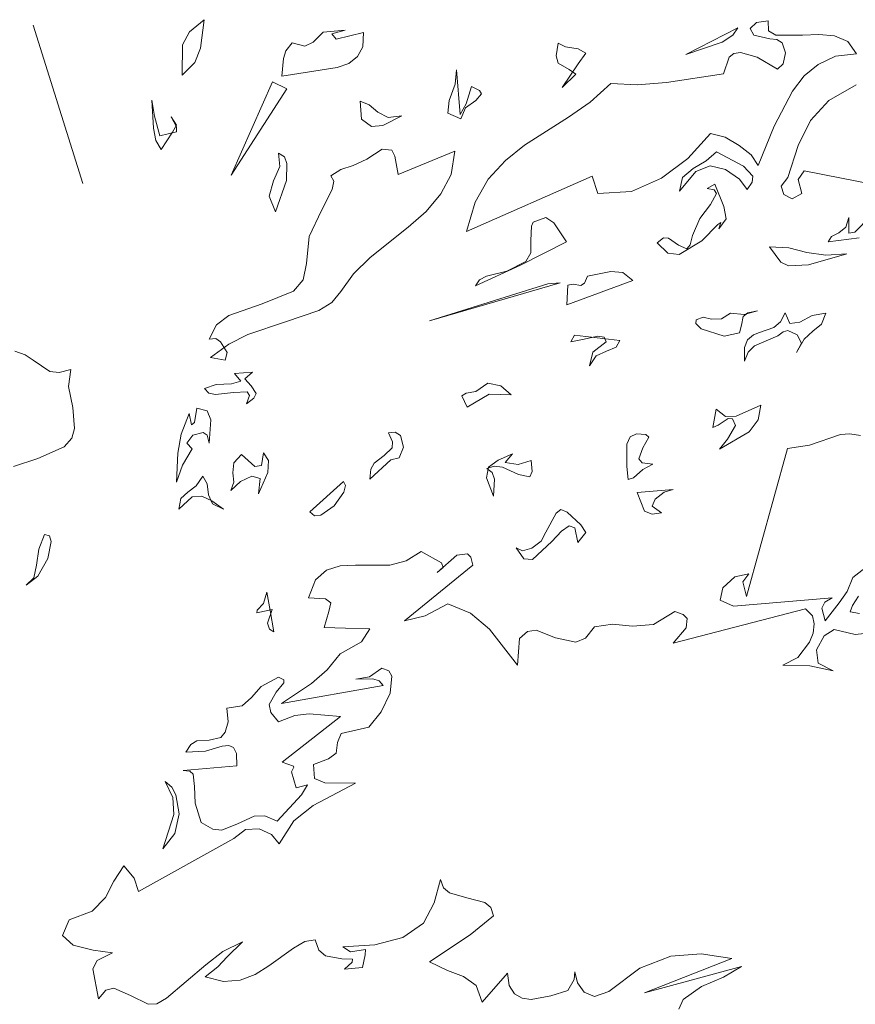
# Model space of a CAD drawing. Header units: millimetres. Extents: x -409347 to -76892, y 286088 to 1850972.
# Tile 15 of 256: x -303484 to -299545, y 423168 to 427812. Entities that reach past the tile are written whole.
import ezdxf

# ---------------------------------------------------------------- set-up
doc = ezdxf.new("R2010")
doc.units = ezdxf.units.MM
doc.linetypes.add('DGN Style 2', pattern=[3.08948, 1.853688, -1.235792])
for name, color, linetype, lineweight in [('a_drzewa 2', 7, 'Continuous', 0), ('A_P_WAND_BET_A_X', 25, 'Continuous', 0), ('A_P_WAND_BET_V_X', 131, 'DGN Style 2', 0)]:
    doc.layers.add(name, color=color, linetype=linetype, lineweight=lineweight)

msp = doc.modelspace()

# ---------------------------------------------------------------- linework, layer by layer
at = {"layer": 'a_drzewa 2'}
for p, q in [((-302683.5, 427755), (-302614.8, 427810.9)), ((-302614.8, 427810.9), (-302632.8, 427677.1)), ((-300040.3, 427769.6), (-300010.5, 427798.6)), ((-300010.5, 427798.6), (-299955.3, 427806.3)), ((-299955.3, 427806.3), (-299954.2, 427759.4)), ((-303420.7, 427786), (-303186.4, 427039.1)), ((-303186.4, 427039.1), (-303420.7, 427786)), ((-302716.4, 427693.5), (-302683.5, 427755)), ((-302100.4, 427705), (-302054.5, 427753)), ((-302054.5, 427753), (-301949.5, 427762)), ((-301949.5, 427762), (-302012.7, 427744.9)), ((-302012.7, 427744.9), (-301993, 427720.1)), ((-301993, 427720.1), (-301863.4, 427751.7)), ((-301863.4, 427751.7), (-301866.5, 427683.9)), ((-300344.2, 427646.7), (-300099.4, 427773.4)), ((-300099.4, 427773.4), (-300122.9, 427739.1)), ((-300023, 427738.8), (-300040.3, 427769.6)), ((-299954.2, 427759.4), (-299920.1, 427738.8)), ((-302229.2, 427664.6), (-302200.1, 427702.4)), ((-302200.1, 427702.4), (-302140, 427687)), ((-302140, 427687), (-302100.4, 427705)), ((-300954.9, 427641.4), (-300945.3, 427701)), ((-300945.3, 427701), (-300911.5, 427683.4)), ((-300172.9, 427705.4), (-300344.2, 427646.7)), ((-300122.9, 427739.1), (-300172.9, 427705.4)), ((-299948.1, 427721.7), (-300023, 427738.8)), ((-299915.5, 427718.6), (-299948.1, 427721.7)), ((-299920.1, 427738.8), (-299793.7, 427737.9)), ((-299890.6, 427703.1), (-299915.5, 427718.6)), ((-299874.7, 427654.5), (-299890.6, 427703.1)), ((-299793.7, 427737.9), (-299717.6, 427741.4)), ((-299717.6, 427741.4), (-299643.7, 427736)), ((-299643.7, 427736), (-299579.7, 427709.2)), ((-299579.7, 427709.2), (-299539.5, 427650.9)), ((-302718.8, 427549.3), (-302716.4, 427693.5)), ((-302632.8, 427677.1), (-302659.4, 427610.2)), ((-302240.7, 427628.4), (-302229.2, 427664.6)), ((-301866.5, 427683.9), (-301891.9, 427637.7)), ((-300911.5, 427683.4), (-300851.9, 427673.8)), ((-300851.9, 427673.8), (-300814.9, 427653.4)), ((-300814.9, 427653.4), (-300851.7, 427603.3)), ((-300140.4, 427634.7), (-300118.3, 427651.3)), ((-300118.3, 427651.3), (-300086.5, 427657)), ((-300086.5, 427657), (-300008.2, 427634.3)), ((-299885.1, 427603.7), (-299874.7, 427654.5)), ((-299539.5, 427650.9), (-299638.4, 427639.5)), ((-302659.4, 427610.2), (-302718.8, 427549.3)), ((-302248.3, 427545.5), (-302240.7, 427628.4)), ((-301933.1, 427604.7), (-301987.3, 427585.4)), ((-301891.9, 427637.7), (-301933.1, 427604.7)), ((-300946.1, 427606.9), (-300954.9, 427641.4)), ((-300893.5, 427576.2), (-300946.1, 427606.9)), ((-300851.7, 427603.3), (-300927.3, 427491)), ((-300166, 427556.1), (-300140.4, 427634.7)), ((-300008.2, 427634.3), (-299912.2, 427577.9)), ((-299912.2, 427577.9), (-299885.1, 427603.7)), ((-299638.4, 427639.5), (-299720.2, 427600.2)), ((-301987.3, 427585.4), (-302248.3, 427545.5)), ((-301431.1, 427506.7), (-301425.2, 427574.8)), ((-301425.2, 427574.8), (-301407.2, 427364.7)), ((-300862.3, 427555.3), (-300893.5, 427576.2)), ((-299720.2, 427600.2), (-299786.2, 427547.5)), ((-302487.5, 427078.4), (-302293, 427518.1)), ((-302293, 427518.1), (-302225.6, 427485.7)), ((-300927.3, 427491), (-300862.3, 427555.3)), ((-300795.2, 427423), (-300696.9, 427510.7)), ((-300696.9, 427510.7), (-300572.9, 427503.7)), ((-300572.9, 427503.7), (-300435.8, 427515.4)), ((-300435.8, 427515.4), (-300166, 427556.1)), ((-299786.2, 427547.5), (-299841.8, 427475.2)), ((-302225.6, 427485.7), (-302487.5, 427078.4)), ((-301459.9, 427430.7), (-301431.1, 427506.7)), ((-301379.1, 427414.2), (-301353.8, 427495.7)), ((-301353.8, 427495.7), (-301317, 427478.2)), ((-301317, 427478.2), (-301306.8, 427461.5)), ((-299841.8, 427475.2), (-299927.5, 427309.2)), ((-299670.5, 427431.1), (-299541.6, 427503.8)), ((-302861.5, 427431.3), (-302849.2, 427355.9)), ((-302853.2, 427299.8), (-302861.5, 427431.3)), ((-301879.7, 427427.1), (-301837.2, 427410.2)), ((-301872.5, 427342.6), (-301879.7, 427427.1)), ((-301466.6, 427371.4), (-301459.9, 427430.7)), ((-301333.5, 427429.8), (-301383.5, 427396.1)), ((-301306.8, 427461.5), (-301333.5, 427429.8)), ((-300897.9, 427352.5), (-300795.2, 427423)), ((-299756.4, 427335.6), (-299670.5, 427431.1)), ((-301837.2, 427410.2), (-301796, 427375.5)), ((-301796, 427375.5), (-301746.8, 427350.4)), ((-301405.5, 427344.3), (-301466.6, 427371.4)), ((-301407.2, 427364.7), (-301379.1, 427414.2)), ((-301383.5, 427396.1), (-301405.5, 427344.3)), ((-302849.2, 427355.9), (-302823.7, 427264.1)), ((-302745, 427306.1), (-302769.7, 427353.9)), ((-302769.7, 427353.9), (-302745.7, 427314.8)), ((-301825.5, 427308.4), (-301872.5, 427342.6)), ((-301682.9, 427358.8), (-301773, 427312.9)), ((-301746.8, 427350.4), (-301682.9, 427358.8)), ((-301104, 427220.3), (-300897.9, 427352.5)), ((-299814, 427219), (-299756.4, 427335.6)), ((-302842.4, 427241.9), (-302853.2, 427299.8)), ((-302823.7, 427264.1), (-302745.9, 427282.5)), ((-302763.4, 427281), (-302818.2, 427199.9)), ((-302745.7, 427314.8), (-302763.4, 427281)), ((-302745.9, 427282.5), (-302745, 427306.1)), ((-301773, 427312.9), (-301825.5, 427308.4)), ((-299927.5, 427309.2), (-300002.7, 427123.5)), ((-302818.2, 427199.9), (-302842.4, 427241.9)), ((-300227.1, 427274.7), (-300334.6, 427156.8)), ((-300158.1, 427257.1), (-300227.1, 427274.7)), ((-300093.1, 427218.6), (-300158.1, 427257.1)), ((-301847.5, 427153.7), (-301775.2, 427201)), ((-301775.2, 427201), (-301730.7, 427196)), ((-301730.7, 427196), (-301716.5, 427167.8)), ((-301700.3, 427081.1), (-301433.6, 427192.1)), ((-301433.6, 427192.1), (-301450.6, 427081.9)), ((-301194.7, 427147.9), (-301104, 427220.3)), ((-300248.5, 427146.5), (-300199.2, 427189)), ((-300199.2, 427189), (-300072.9, 427120.4)), ((-300036.3, 427173.5), (-300093.1, 427218.6)), ((-299862.7, 427067.9), (-299814, 427219)), ((-302264.3, 427182.7), (-302236.3, 427164.5)), ((-302258.8, 427118.5), (-302264.3, 427182.7)), ((-302236.3, 427164.5), (-302224.8, 427133.2)), ((-301912.6, 427124.6), (-301847.5, 427153.7)), ((-301716.5, 427167.8), (-301700.3, 427081.1)), ((-301275.3, 427058.7), (-301194.7, 427147.9)), ((-300334.6, 427156.8), (-300458.9, 427063.9)), ((-300309.9, 427109), (-300248.5, 427146.5)), ((-300002.7, 427123.5), (-300036.3, 427173.5)), ((-302288.3, 427051.3), (-302258.8, 427118.5)), ((-302224.8, 427133.2), (-302226.8, 427053.7)), ((-302017.1, 427074.6), (-301969.7, 427105)), ((-301969.7, 427105), (-301912.6, 427124.6)), ((-300297, 427095.4), (-300374.4, 427003.6)), ((-300359.2, 427066.6), (-300309.9, 427109)), ((-300228.8, 427121.8), (-300297, 427095.4)), ((-300156.7, 427104.4), (-300228.8, 427121.8)), ((-300091.3, 427060.1), (-300156.7, 427104.4)), ((-300072.9, 427120.4), (-300027.8, 427074.3)), ((-299786, 427098), (-299814.8, 427057.3)), ((-299023.9, 426948.7), (-299786, 427098)), ((-302308.6, 426979.1), (-302288.3, 427051.3)), ((-302226.8, 427053.7), (-302278.8, 426905.2)), ((-302003.1, 427049.3), (-302017.1, 427074.6)), ((-302011.6, 427010.4), (-302003.1, 427049.3)), ((-301450.6, 427081.9), (-301498.5, 426989.6)), ((-300785.9, 427074.1), (-301377.6, 426811.9)), ((-301336.5, 426950.6), (-301275.3, 427058.7)), ((-300758.2, 426991.3), (-300785.9, 427074.1)), ((-300458.9, 427063.9), (-300600.5, 427001.8)), ((-300374.4, 427003.6), (-300359.2, 427066.6)), ((-300054.7, 427010.3), (-300091.3, 427060.1)), ((-300027.8, 427074.3), (-300031.2, 427044.7)), ((-299894.5, 427027), (-299862.7, 427067.9)), ((-299814.8, 427057.3), (-299797.4, 426991.2)), ((-302061.9, 426912), (-302011.6, 427010.4)), ((-300600.5, 427001.8), (-300758.2, 426991.3)), ((-300243.1, 427014.8), (-300206.7, 427035.5)), ((-300210.3, 427008.8), (-300243.1, 427014.8)), ((-300200, 426992), (-300210.3, 427008.8)), ((-300206.7, 427035.5), (-300165.4, 426930.3)), ((-300031.2, 427044.7), (-300054.7, 427010.3)), ((-299882.2, 426986.9), (-299894.5, 427027)), ((-302278.8, 426905.2), (-302308.6, 426979.1)), ((-301498.5, 426989.6), (-301567.9, 426907.3)), ((-300227.9, 426939.7), (-300200, 426992)), ((-299842.3, 426966.8), (-299882.2, 426986.9)), ((-299797.4, 426991.2), (-299842.3, 426966.8)), ((-302119, 426789.6), (-302061.9, 426912)), ((-301567.9, 426907.3), (-301652.6, 426832.5)), ((-301377.6, 426811.9), (-301336.5, 426950.6)), ((-300278, 426873.7), (-300227.9, 426939.7)), ((-300165.4, 426930.3), (-300154.5, 426872.5)), ((-301064, 426856.4), (-301004.3, 426879.1)), ((-301004.3, 426879.1), (-300966.8, 426853)), ((-300312.4, 426794.4), (-300278, 426873.7)), ((-300154.5, 426872.5), (-300188.7, 426825.5)), ((-299589.9, 426832.7), (-299576.2, 426877.9)), ((-299576.2, 426877.9), (-299575.7, 426804.5)), ((-299546.8, 426809.9), (-299471.1, 426886.9)), ((-301652.6, 426832.5), (-301831.4, 426690.8)), ((-301074.3, 426770.3), (-301071.3, 426838.1)), ((-301071.3, 426838.1), (-301064, 426856.4)), ((-300966.8, 426853), (-300906.3, 426764.1)), ((-300193.4, 426845.7), (-300269.1, 426768.7)), ((-300179.5, 426855.7), (-300193.4, 426845.7)), ((-300188.7, 426825.5), (-300179.5, 426855.7)), ((-299622.9, 426806.3), (-299589.9, 426832.7)), ((-302131.6, 426662.2), (-302119, 426789.6)), ((-301075.1, 426711.5), (-301074.3, 426770.3)), ((-300479.8, 426759.5), (-300449.5, 426782.6)), ((-300449.5, 426782.6), (-300425.9, 426781.7)), ((-300425.9, 426781.7), (-300378.9, 426747.5)), ((-300269.1, 426768.7), (-300375.2, 426703.8)), ((-300323.2, 426749.4), (-300312.4, 426794.4)), ((-299672.2, 426763.9), (-299656.7, 426788.8)), ((-299526.8, 426782.2), (-299672.2, 426763.9)), ((-299656.7, 426788.8), (-299622.9, 426806.3)), ((-299575.7, 426804.5), (-299546.8, 426809.9)), ((-300906.3, 426764.1), (-301123.1, 426654.5)), ((-300428.7, 426711), (-300479.8, 426759.5)), ((-300378.9, 426747.5), (-300339.2, 426730.4)), ((-300339.2, 426730.4), (-300323.2, 426749.4)), ((-299949.3, 426740.2), (-299857.9, 426736.3)), ((-299922.7, 426704.3), (-299949.3, 426740.2)), ((-299857.9, 426736.3), (-299773.7, 426714.1)), ((-301831.4, 426690.8), (-301910, 426613.6)), ((-301098.1, 426671.3), (-301075.1, 426711.5)), ((-300375.2, 426703.8), (-300428.7, 426711)), ((-299896.1, 426668.4), (-299922.7, 426704.3)), ((-299773.7, 426714.1), (-299684.4, 426701.2)), ((-299585, 426706.7), (-299765.8, 426656)), ((-299684.4, 426701.2), (-299585, 426706.7)), ((-302148.5, 426584.4), (-302131.6, 426662.2)), ((-301123.1, 426654.5), (-301335.2, 426557)), ((-301188.2, 426625.4), (-301098.1, 426671.3)), ((-299859.4, 426650.9), (-299896.1, 426668.4)), ((-299765.8, 426656), (-299859.4, 426650.9)), ((-302193.8, 426530.5), (-302148.5, 426584.4)), ((-301910, 426613.6), (-301970.4, 426529.1)), ((-301335.2, 426557), (-301317, 426585)), ((-301317, 426585), (-301283.2, 426602.6)), ((-301283.2, 426602.6), (-301188.2, 426625.4)), ((-300593.9, 426582.2), (-300904.4, 426467.5)), ((-300822, 426568.6), (-300807.2, 426602.2)), ((-300807.2, 426602.2), (-300697.4, 426623.3)), ((-300697.4, 426623.3), (-300641.2, 426619.3)), ((-300641.2, 426619.3), (-300593.9, 426582.2)), ((-300936.7, 426570.5), (-301553.1, 426391.4)), ((-301553.1, 426391.4), (-300995.1, 426565.5)), ((-300995.1, 426565.5), (-300936.7, 426570.5)), ((-300904.4, 426467.5), (-300900.5, 426558.9)), ((-300900.5, 426558.9), (-300874.5, 426564.1)), ((-300874.5, 426564.1), (-300838.7, 426558.3)), ((-300838.7, 426558.3), (-300822, 426568.6)), ((-302341.5, 426470.9), (-302193.8, 426530.5)), ((-301970.4, 426529.1), (-302013.1, 426478.4)), ((-302498.4, 426416.3), (-302341.5, 426470.9)), ((-302013.1, 426478.4), (-302074.5, 426440.8)), ((-302556.5, 426373.2), (-302498.4, 426416.3)), ((-302074.5, 426440.8), (-302231.4, 426386.3)), ((-300297.4, 426378.4), (-300295.9, 426396.2)), ((-300295.9, 426396.2), (-300261.7, 426407.9)), ((-300261.7, 426407.9), (-300222.8, 426399.5)), ((-300222.8, 426399.5), (-300175.9, 426400.6)), ((-300175.9, 426400.6), (-300134.1, 426427.6)), ((-300134.1, 426427.6), (-300068.9, 426421.5)), ((-300074, 426412.2), (-300082.2, 426370.4)), ((-300051.9, 426428.8), (-300074, 426412.2)), ((-300068.9, 426421.5), (-300005.8, 426438.6)), ((-300005.8, 426438.6), (-300051.9, 426428.8)), ((-299898.4, 426386.1), (-299875.7, 426429.2)), ((-299875.7, 426429.2), (-299853.7, 426378.2)), ((-299807.2, 426385.1), (-299748.2, 426416.6)), ((-299748.2, 426416.6), (-299684.6, 426427.9)), ((-299684.6, 426427.9), (-299703.7, 426376.3)), ((-302591.8, 426305.5), (-302556.5, 426373.2)), ((-302231.4, 426386.3), (-302408.5, 426327.1)), ((-300271.8, 426354.2), (-300297.4, 426378.4)), ((-300163, 426319.4), (-300271.8, 426354.2)), ((-300082.2, 426370.4), (-300090.9, 426334.4)), ((-299997, 426336.5), (-299928.5, 426360)), ((-299928.5, 426360), (-299898.4, 426386.1)), ((-299853.7, 426378.2), (-299807.2, 426385.1)), ((-299703.7, 426376.3), (-299744.9, 426343.4)), ((-302559.7, 426308.2), (-302591.8, 426305.5)), ((-302537.8, 426292.5), (-302559.7, 426308.2)), ((-302408.5, 426327.1), (-302498.6, 426281.1)), ((-300886.5, 426292.7), (-300868.6, 426323.7)), ((-300831.6, 426303.3), (-300886.5, 426292.7)), ((-300868.6, 426323.7), (-300654.8, 426297.9)), ((-300759.4, 426318.3), (-300831.6, 426303.3)), ((-300729.7, 426315), (-300759.4, 426318.3)), ((-300719, 426292.4), (-300729.7, 426315)), ((-300090.9, 426334.4), (-300163, 426319.4)), ((-300052.9, 426302.4), (-300025.4, 426325.3)), ((-300025.4, 426325.3), (-299997, 426336.5)), ((-299910.4, 426320.4), (-300020.9, 426272.8)), ((-299885.7, 426340.2), (-299910.4, 426320.4)), ((-299862.6, 426345.1), (-299885.7, 426340.2)), ((-299819.8, 426325.3), (-299862.6, 426345.1)), ((-299785.7, 426304.7), (-299821.5, 426242.8)), ((-299798.8, 426285.9), (-299819.8, 426325.3)), ((-299744.9, 426343.4), (-299785.7, 426304.7)), ((-302498.6, 426281.1), (-302584.3, 426218)), ((-302507.1, 426242.2), (-302537.8, 426292.5)), ((-300782.3, 426242.9), (-300719, 426292.4)), ((-300672.7, 426267), (-300718.2, 426248.4)), ((-300654.8, 426297.9), (-300672.7, 426267)), ((-300067.7, 426201.2), (-300067.4, 426265.9)), ((-300067.4, 426265.9), (-300052.9, 426302.4)), ((-300020.9, 426272.8), (-300050.8, 426243.8)), ((-299821.5, 426242.8), (-299798.8, 426285.9)), ((-303506.6, 426247.8), (-303458.1, 426231.4)), ((-303458.1, 426231.4), (-303420.6, 426205.2)), ((-302584.3, 426218), (-302515.7, 426206.2)), ((-302515.7, 426206.2), (-302507.1, 426242.2)), ((-300797.5, 426179.9), (-300782.3, 426242.9)), ((-300766.3, 426226.6), (-300797.5, 426179.9)), ((-300718.2, 426248.4), (-300766.3, 426226.6)), ((-300050.8, 426243.8), (-300067.7, 426201.2)), ((-303420.6, 426205.2), (-303342.7, 426153.1)), ((-303342.7, 426153.1), (-303298.2, 426148.1)), ((-303298.2, 426148.1), (-303243.5, 426161.6)), ((-303243.5, 426161.6), (-303254.3, 426081.3)), ((-302472.1, 426142.4), (-302387.5, 426149.6)), ((-302442.6, 426106.7), (-302472.1, 426142.4)), ((-302387.5, 426149.6), (-302422.9, 426117.2)), ((-302422.9, 426117.2), (-302393.7, 426084.5)), ((-303254.3, 426081.3), (-303234.2, 425983.2)), ((-302612.9, 426071.6), (-302558.8, 426090.9)), ((-302593.4, 426049.7), (-302612.9, 426071.6)), ((-302558.8, 426090.9), (-302485.6, 426094.2)), ((-302485.6, 426094.2), (-302442.6, 426106.7)), ((-302393.7, 426084.5), (-302370, 426048.3)), ((-301333.6, 426057.6), (-301278.2, 426097.6)), ((-301278.2, 426097.6), (-301215.5, 426085.4)), ((-301215.5, 426085.4), (-301167.7, 426042.4)), ((-302560.6, 426043.7), (-302593.4, 426049.7)), ((-302476.3, 426053.9), (-302560.6, 426043.7)), ((-302411.8, 426056.5), (-302476.3, 426053.9)), ((-302415.8, 426000.3), (-302401.6, 426039.7)), ((-302379.9, 426026.9), (-302415.8, 426000.3)), ((-302401.6, 426039.7), (-302411.8, 426056.5)), ((-302370, 426048.3), (-302379.9, 426026.9)), ((-301399.4, 426037.3), (-301380, 426050.7)), ((-301374.3, 425983.6), (-301399.4, 426037.3)), ((-301380, 426050.7), (-301333.6, 426057.6)), ((-301270.8, 426045.4), (-301374.3, 425983.6)), ((-301167.7, 426042.4), (-301270.8, 426045.4)), ((-303234.2, 425983.2), (-303225.7, 425884)), ((-302661, 425911.7), (-302649.2, 425980.3)), ((-302649.2, 425980.3), (-302601, 425966.8)), ((-300107.3, 425942.2), (-299991.2, 425993.3)), ((-299991.2, 425993.3), (-300002.9, 425924.7)), ((-302723.8, 425856.4), (-302685.1, 425953.7)), ((-302685.1, 425953.7), (-302674.8, 425901.7)), ((-302601, 425966.8), (-302582.7, 425924.3)), ((-300217.3, 425888.7), (-300201.2, 425975.3)), ((-300201.2, 425975.3), (-300157.1, 425940.9)), ((-300157.1, 425940.9), (-300107.3, 425942.2)), ((-302674.8, 425901.7), (-302661, 425911.7)), ((-302582.7, 425924.3), (-302591, 425814.9)), ((-300191.8, 425899.7), (-300217.3, 425888.7)), ((-300144.4, 425930.2), (-300191.8, 425899.7)), ((-300147.9, 425832.9), (-300109.3, 425897.9)), ((-300123.8, 425929), (-300144.4, 425930.2)), ((-300109.3, 425897.9), (-300123.8, 425929)), ((-300002.9, 425924.7), (-300045.1, 425868.2)), ((-303239.4, 425838.7), (-303274.1, 425797.6)), ((-303225.7, 425884), (-303239.4, 425838.7)), ((-302739.6, 425766.9), (-302723.8, 425856.4)), ((-302667.6, 425852.4), (-302696.7, 425814.6)), ((-302618.8, 425865.4), (-302667.6, 425852.4)), ((-302600, 425852.3), (-302618.8, 425865.4)), ((-302591, 425814.9), (-302600, 425852.3)), ((-301746, 425863.7), (-301713.9, 425866.4)), ((-301727.6, 425821.2), (-301746, 425863.7)), ((-301713.9, 425866.4), (-301689.1, 425850.9)), ((-301689.1, 425850.9), (-301675.6, 425796.2)), ((-300621.9, 425810), (-300607.1, 425843.6)), ((-300607.1, 425843.6), (-300576.1, 425858)), ((-300576.1, 425858), (-300531.8, 425855.9)), ((-300518.9, 425842.3), (-300547, 425792.9)), ((-300531.8, 425855.9), (-300518.9, 425842.3)), ((-300045.1, 425868.2), (-300184.9, 425785.7)), ((-299760.5, 425804.4), (-299615, 425855)), ((-299615, 425855), (-299571.2, 425858.8)), ((-299571.2, 425858.8), (-299520.6, 425851.3)), ((-303274.1, 425797.6), (-303398.7, 425742.8)), ((-302696.7, 425814.6), (-302670.9, 425787.5)), ((-301728.1, 425791.7), (-301727.6, 425821.2)), ((-301675.6, 425796.2), (-301694.7, 425744.7)), ((-300621.7, 425704.2), (-300621.9, 425810)), ((-300547, 425792.9), (-300566.1, 425741.3)), ((-300184.9, 425785.7), (-300147.9, 425832.9)), ((-299865, 425789.5), (-299760.5, 425804.4)), ((-302745.7, 425631.2), (-302739.6, 425766.9)), ((-302670.9, 425787.5), (-302717.2, 425710.1)), ((-302474.3, 425722), (-302439.4, 425760.3)), ((-302439.4, 425760.3), (-302375.8, 425704)), ((-302344, 425709.7), (-302334.4, 425769.3)), ((-302334.4, 425769.3), (-302310.7, 425733.1)), ((-301813, 425719.8), (-301766.2, 425756.2)), ((-301766.2, 425756.2), (-301728.1, 425791.7)), ((-301229.5, 425734.5), (-301161.5, 425763.8)), ((-301161.5, 425763.8), (-301196.2, 425722.7)), ((-300058, 425091.4), (-299865, 425789.5)), ((-303398.7, 425742.8), (-303512.9, 425703.7)), ((-302717.2, 425710.1), (-302745.7, 425631.2)), ((-302479.1, 425674.6), (-302474.3, 425722)), ((-302375.8, 425704), (-302344, 425709.7)), ((-302310.7, 425733.1), (-302314.7, 425676.9)), ((-301735, 425735.3), (-301833, 425644.7)), ((-301828.3, 425692.1), (-301813, 425719.8)), ((-301694.7, 425744.7), (-301735, 425735.3)), ((-301284.1, 425650.5), (-301273.7, 425701.3)), ((-301247.7, 425706.5), (-301282, 425694.8)), ((-301273.7, 425701.3), (-301229.5, 425734.5)), ((-301209, 425701), (-301247.7, 425706.5)), ((-301132.6, 425666.4), (-301209, 425701)), ((-301196.2, 425722.7), (-301133.7, 425713.3)), ((-301133.7, 425713.3), (-301073.7, 425733.1)), ((-301073.7, 425733.1), (-301069.2, 425680.6)), ((-300616.4, 425643), (-300621.7, 425704.2)), ((-300566.1, 425741.3), (-300549.7, 425722.1)), ((-300549.7, 425722.1), (-300499.1, 425714.7)), ((-300499.1, 425714.7), (-300547, 425690.1)), ((-302653, 425612.7), (-302621.7, 425659.5)), ((-302621.7, 425659.5), (-302601, 425623)), ((-302475.3, 425630.8), (-302479.1, 425674.6)), ((-302389.6, 425658.8), (-302443.2, 425633.6)), ((-302350.4, 425647.4), (-302389.6, 425658.8)), ((-302314.7, 425676.9), (-302359, 425576.2)), ((-301833, 425644.7), (-301828.3, 425692.1)), ((-301282, 425694.8), (-301256.9, 425676.3)), ((-301256.9, 425676.3), (-301245.4, 425645)), ((-301078.9, 425656.3), (-301132.6, 425666.4)), ((-301069.2, 425680.6), (-301078.9, 425656.3)), ((-300547, 425690.1), (-300590.7, 425651.1)), ((-302691.6, 425583), (-302653, 425612.7)), ((-302601, 425623), (-302593.6, 425570.8)), ((-302443.2, 425633.6), (-302489.6, 425591.4)), ((-302489.6, 425591.4), (-302475.3, 425630.8)), ((-302359, 425576.2), (-302350.4, 425647.4)), ((-302116.6, 425491.1), (-301958.4, 425633.9)), ((-301958.4, 425633.9), (-301947.9, 425614.3)), ((-301947.9, 425614.3), (-301957.1, 425584.1)), ((-301250.3, 425565.2), (-301284.1, 425650.5)), ((-301245.4, 425645), (-301250.3, 425565.2)), ((-300590.7, 425651.1), (-300616.4, 425643)), ((-302672.1, 425561.1), (-302734.7, 425502.9)), ((-302724.3, 425553.7), (-302691.6, 425583)), ((-302625.4, 425565.1), (-302672.1, 425561.1)), ((-302579.4, 425542.6), (-302625.4, 425565.1)), ((-302593.6, 425570.8), (-302575.3, 425528.3)), ((-301957.1, 425584.1), (-302001.5, 425518.6)), ((-300573, 425582.1), (-300403.8, 425596.5)), ((-300539, 425493.9), (-300573, 425582.1)), ((-300446.8, 425584), (-300488.1, 425551.1)), ((-300403.8, 425596.5), (-300446.8, 425584)), ((-302734.7, 425502.9), (-302724.3, 425553.7)), ((-302523.2, 425503.3), (-302579.4, 425542.6)), ((-302575.3, 425528.3), (-302523.2, 425503.3)), ((-302001.5, 425518.6), (-302065.3, 425474.9)), ((-300488.1, 425551.1), (-300502.8, 425517.5)), ((-300502.8, 425517.5), (-300459, 425486)), ((-302094.5, 425472.4), (-302116.6, 425491.1)), ((-302065.3, 425474.9), (-302094.5, 425472.4)), ((-301003.7, 425395.4), (-300955.5, 425484.7)), ((-300955.5, 425484.7), (-300933.4, 425501.3)), ((-300933.4, 425501.3), (-300903, 425489.2)), ((-300903, 425489.2), (-300839.1, 425430)), ((-300502.5, 425479.4), (-300539, 425493.9)), ((-300459, 425486), (-300502.5, 425479.4)), ((-300894.6, 425425.3), (-300930.5, 425398.7)), ((-300867.3, 425415.8), (-300894.6, 425425.3)), ((-300839.1, 425430), (-300815.5, 425393.8)), ((-303394.3, 425314.2), (-303368, 425384)), ((-303368, 425384), (-303343.9, 425377.3)), ((-303343.9, 425377.3), (-303335.8, 425351.5)), ((-301026.4, 425352.3), (-301003.7, 425395.4)), ((-300930.5, 425398.7), (-300976.3, 425350.7)), ((-300852.6, 425346.6), (-300867.3, 425415.8)), ((-300815.5, 425393.8), (-300852.6, 425346.6)), ((-303335.8, 425351.5), (-303352.4, 425270.8)), ((-301070.6, 425319.1), (-301026.4, 425352.3)), ((-300976.3, 425350.7), (-301066.1, 425266.6)), ((-303405.6, 425239.8), (-303394.3, 425314.2)), ((-301592.3, 425303.9), (-301662, 425259.7)), ((-301496.6, 425250.3), (-301592.3, 425303.9)), ((-301423.3, 425286), (-301516.2, 425204.6)), ((-301373.9, 425293.2), (-301423.3, 425286)), ((-301357.9, 425276.9), (-301373.9, 425293.2)), ((-301107.4, 425268.9), (-301144.3, 425321.6)), ((-301144.3, 425321.6), (-301113.6, 425306.6)), ((-301113.6, 425306.6), (-301070.6, 425319.1)), ((-303418.1, 425180), (-303405.6, 425239.8)), ((-303352.4, 425270.8), (-303398.2, 425187.5)), ((-301974.3, 425235.9), (-302037.3, 425215.8)), ((-301901.2, 425239.2), (-301974.3, 425235.9)), ((-301739.5, 425238.4), (-301901.2, 425239.2)), ((-301662, 425259.7), (-301739.5, 425238.4)), ((-301670.1, 424976.9), (-301348.8, 425239.5)), ((-301488.8, 425227.5), (-301496.6, 425250.3)), ((-301348.8, 425239.5), (-301357.9, 425276.9)), ((-301066.1, 425266.6), (-301107.4, 425268.9)), ((-299449.8, 425263.9), (-299557.3, 425181.2)), ((-302037.3, 425215.8), (-302089.2, 425170.3)), ((-301516.2, 425204.6), (-301488.8, 425227.5)), ((-300112.9, 425183.6), (-300046.5, 425198.1)), ((-300046.5, 425198.1), (-300075.6, 425160.4)), ((-303398.2, 425187.5), (-303453.3, 425144.6)), ((-303453.3, 425144.6), (-303418.1, 425180)), ((-302089.2, 425170.3), (-302123, 425085.1)), ((-300170.1, 425131.7), (-300112.9, 425183.6)), ((-300075.6, 425160.4), (-300058, 425091.4)), ((-299557.3, 425181.2), (-299583.9, 425114.3)), ((-302335.2, 425058.1), (-302319.3, 425112.4)), ((-302319.3, 425112.4), (-302303.1, 425025.6)), ((-300182.9, 425074.8), (-300170.1, 425131.7)), ((-299583.9, 425114.3), (-299620.5, 425061.2)), ((-302364.8, 425026.2), (-302335.2, 425058.1)), ((-302123, 425085.1), (-302043.3, 425080.2)), ((-302043.3, 425080.2), (-302018.2, 425061.7)), ((-302018.2, 425061.7), (-302026.4, 425019.9)), ((-301465.3, 425056.1), (-301572.2, 425000)), ((-301358.7, 425012.4), (-301465.3, 425056.1)), ((-300118.6, 425045), (-300182.9, 425074.8)), ((-299654.8, 425084.7), (-300118.6, 425045)), ((-299703.6, 425036.5), (-299688.4, 425064.2)), ((-299688.4, 425064.2), (-299654.8, 425084.7)), ((-299620.5, 425061.2), (-299686.7, 424976.2)), ((-299557.8, 425048.9), (-299569.8, 425018.5)), ((-299529.2, 425092.5), (-299557.8, 425048.9)), ((-302294.6, 425029.3), (-302366.7, 425014.3)), ((-302366.7, 425014.3), (-302364.8, 425026.2)), ((-302315.6, 424965.8), (-302294.6, 425029.3)), ((-302303.1, 425025.6), (-302285.6, 424924.3)), ((-302026.4, 425019.9), (-302049.3, 424944.5)), ((-301270.1, 424937.7), (-301358.7, 425012.4)), ((-300395.7, 425021.3), (-300496.3, 424959.8)), ((-299779.7, 425032.9), (-300403.4, 424870.8)), ((-300356.3, 425007.1), (-300395.7, 425021.3)), ((-300337.1, 424988.1), (-300356.3, 425007.1)), ((-299747.5, 425000.4), (-299779.7, 425032.9)), ((-299686.7, 424976.2), (-299703.6, 425036.5)), ((-299569.8, 425018.5), (-299525.1, 425010.6)), ((-302307.2, 424937.1), (-302315.6, 424965.8)), ((-301572.2, 425000), (-301670.1, 424976.9)), ((-300690.3, 424960.9), (-300774.4, 424947.8)), ((-300595.4, 424951.3), (-300690.3, 424960.9)), ((-300496.3, 424959.8), (-300595.4, 424951.3)), ((-300342.1, 424943.6), (-300337.1, 424988.1)), ((-299738.5, 424963), (-299747.5, 425000.4)), ((-299743.5, 424918.5), (-299738.5, 424963)), ((-302285.6, 424924.3), (-302307.2, 424937.1)), ((-302049.3, 424944.5), (-301949.1, 424941.3)), ((-301949.1, 424941.3), (-301834.4, 424939.4)), ((-301834.4, 424939.4), (-301873.1, 424877.3)), ((-301137.9, 424766.8), (-301270.1, 424937.7)), ((-301089.9, 424926.7), (-301128.2, 424894)), ((-301049.3, 424933.1), (-301089.9, 424926.7)), ((-300958.1, 424896.8), (-301049.3, 424933.1)), ((-300774.4, 424947.8), (-300816.8, 424894.2)), ((-300403.4, 424870.8), (-300342.1, 424943.6)), ((-299760.4, 424875.9), (-299743.5, 424918.5)), ((-299645, 424935.7), (-299692.4, 424905.2)), ((-299546, 424911.9), (-299645, 424935.7)), ((-299426.7, 424925), (-299546, 424911.9)), ((-301873.1, 424877.3), (-301974.1, 424821.6)), ((-301128.2, 424894), (-301137.9, 424766.8)), ((-300862.2, 424875.6), (-300958.1, 424896.8)), ((-300816.8, 424894.2), (-300862.2, 424875.6)), ((-299815.9, 424803.5), (-299760.4, 424875.9)), ((-299692.4, 424905.2), (-299728, 424840.5)), ((-301974.1, 424821.6), (-302035.2, 424745.9)), ((-299728, 424840.5), (-299719.6, 424776.5)), ((-299886.3, 424768.1), (-299815.9, 424803.5)), ((-299719.6, 424776.5), (-299649, 424741.4)), ((-302035.2, 424745.9), (-302109, 424680.8)), ((-301835.6, 424713), (-301777.3, 424753.3)), ((-301777.3, 424753.3), (-301744, 424741.4)), ((-301744, 424741.4), (-301730.1, 424716.2)), ((-299759.7, 424764.3), (-299886.3, 424768.1)), ((-299649, 424741.4), (-299759.7, 424764.3)), ((-302345.8, 424666.4), (-302264.4, 424711.6)), ((-302238.6, 424684.4), (-302275.9, 424640.1)), ((-302264.4, 424711.6), (-302239.9, 424699)), ((-302109, 424680.8), (-302250.8, 424586.4)), ((-302239.9, 424699), (-302238.6, 424684.4)), ((-301899.2, 424701.7), (-301835.6, 424713)), ((-301820, 424702.6), (-301899.2, 424701.7)), ((-301789.8, 424693.4), (-301820, 424702.6)), ((-301770.3, 424671.6), (-301789.8, 424693.4)), ((-301730.1, 424716.2), (-301737.9, 424636.2)), ((-302391.4, 424615.5), (-302345.8, 424666.4)), ((-302275.9, 424640.1), (-302309.1, 424581.4)), ((-302250.8, 424586.4), (-301770.3, 424671.6)), ((-301737.9, 424636.2), (-301780.3, 424547.3)), ((-302435.1, 424576.5), (-302391.4, 424615.5)), ((-302507.5, 424564.4), (-302435.1, 424576.5)), ((-302502, 424500.3), (-302507.5, 424564.4)), ((-302309.1, 424581.4), (-302300, 424544)), ((-302300, 424544), (-302264, 424500.1)), ((-302187.2, 424530.1), (-302120.4, 424538.8)), ((-302120.4, 424538.8), (-301972.3, 424525)), ((-301780.3, 424547.3), (-301838.7, 424474.7)), ((-302515.5, 424452.1), (-302502, 424500.3)), ((-302264, 424500.1), (-302187.2, 424530.1)), ((-301972.3, 424525), (-302247.7, 424310.5)), ((-302536.8, 424426.8), (-302515.5, 424452.1)), ((-301968.5, 424446), (-301985.4, 424403.4)), ((-301838.7, 424474.7), (-301968.5, 424446)), ((-302678, 424394.1), (-302650.1, 424411.2)), ((-302650.1, 424411.2), (-302591.5, 424413.3)), ((-302591.5, 424413.3), (-302536.8, 424426.8)), ((-301985.4, 424403.4), (-301992.8, 424352.8)), ((-302701.3, 424356.9), (-302678, 424394.1)), ((-302607.7, 424361.9), (-302701.3, 424356.9)), ((-302530.4, 424386.2), (-302607.7, 424361.9)), ((-302498.3, 424388.9), (-302530.4, 424386.2)), ((-302476.9, 424379), (-302498.3, 424388.9)), ((-302462.8, 424350.8), (-302476.9, 424379)), ((-301992.8, 424352.8), (-302028.7, 424326.3)), ((-302460.7, 424292.2), (-302462.8, 424350.8)), ((-302247.7, 424310.5), (-302193.2, 424291.6)), ((-302028.7, 424326.3), (-302099.9, 424299.6)), ((-302714.5, 424270.5), (-302460.7, 424292.2)), ((-302681.9, 424267.4), (-302714.5, 424270.5)), ((-302666, 424254.1), (-302681.9, 424267.4)), ((-302192.7, 424285.8), (-302202.7, 424264.4)), ((-302202.7, 424264.4), (-302181.6, 424189.8)), ((-302193.2, 424291.6), (-302192.7, 424285.8)), ((-302099.9, 424299.6), (-302094.2, 424232.5)), ((-302798.2, 424219.3), (-302766.6, 424192.6)), ((-302762.3, 424143), (-302798.2, 424219.3)), ((-302661, 424195.8), (-302666, 424254.1)), ((-302094.2, 424232.5), (-302045.5, 424213.2)), ((-302045.5, 424213.2), (-301901.3, 424210.8)), ((-302766.6, 424192.6), (-302748.7, 424155.9)), ((-302657.2, 424116.8), (-302661, 424195.8)), ((-302181.6, 424189.8), (-302126.9, 424203.3)), ((-302126.9, 424203.3), (-302155.3, 424156.8)), ((-301901.3, 424210.8), (-302100.9, 424105.6)), ((-302758.5, 424064), (-302762.3, 424143)), ((-302748.7, 424155.9), (-302732.2, 424066.3)), ((-302155.3, 424156.8), (-302271, 424032.3)), ((-302628.8, 424025.2), (-302657.2, 424116.8)), ((-302100.9, 424105.6), (-302191.7, 424033.2)), ((-302809.2, 423901), (-302758.5, 424064)), ((-302732.2, 424066.3), (-302753.7, 423973.3)), ((-302378.7, 424055.4), (-302457.9, 424019.2)), ((-302328.9, 424056.7), (-302378.7, 424055.4)), ((-302271, 424032.3), (-302328.9, 424056.7)), ((-302191.7, 424033.2), (-302261.7, 423924.3)), ((-302573.3, 423994.7), (-302628.8, 424025.2)), ((-302531.7, 423989.4), (-302573.3, 423994.7)), ((-302457.9, 424019.2), (-302531.7, 423989.4)), ((-302420.4, 423993), (-302475.5, 423950.1)), ((-302356, 423995.6), (-302420.4, 423993)), ((-302297.8, 423968.3), (-302356, 423995.6)), ((-302475.5, 423950.1), (-302924.2, 423700.2)), ((-302753.7, 423973.3), (-302809.2, 423901)), ((-302261.7, 423924.3), (-302297.8, 423968.3)), ((-302993.3, 423820.6), (-303040.1, 423749)), ((-302944.3, 423763.1), (-302993.3, 423820.6)), ((-303040.1, 423749), (-303080.5, 423672.1)), ((-302924.2, 423700.2), (-302944.3, 423763.1)), ((-301529.8, 423646.1), (-301501.1, 423757.3)), ((-301501.1, 423757.3), (-301485.9, 423717.5)), ((-301485.9, 423717.5), (-301457.4, 423693.5)), ((-303080.5, 423672.1), (-303142.6, 423608)), ((-301457.4, 423693.5), (-301376.2, 423671)), ((-301376.2, 423671), (-301292, 423648.8)), ((-301580.4, 423550.7), (-301529.8, 423646.1)), ((-301292, 423648.8), (-301263.5, 423624.8)), ((-301263.5, 423624.8), (-301251.3, 423584.8)), ((-303250.7, 423566.5), (-303282.6, 423493.2)), ((-303142.6, 423608), (-303250.7, 423566.5)), ((-301251.3, 423584.8), (-301361.2, 423496)), ((-301677.5, 423483.6), (-301580.4, 423550.7)), ((-303282.6, 423493.2), (-303231.7, 423447.6)), ((-302140.1, 423464.6), (-302090.8, 423471.8)), ((-302090.8, 423471.8), (-302074.9, 423423.2)), ((-301809.7, 423448.8), (-301677.5, 423483.6)), ((-301361.2, 423496), (-301553, 423367.9)), ((-303231.7, 423447.6), (-303138.5, 423423.3)), ((-302526.8, 423416.8), (-302433.8, 423463)), ((-302433.8, 423463), (-302507.1, 423392.1)), ((-302309.6, 423350.2), (-302193.3, 423433.6)), ((-302193.3, 423433.6), (-302140.1, 423464.6)), ((-301961.6, 423438.8), (-301809.7, 423448.8)), ((-301924.4, 423415.5), (-301961.6, 423438.8)), ((-301854.8, 423427.3), (-301924.4, 423415.5)), ((-301855.5, 423400.8), (-301854.8, 423427.3)), ((-303138.5, 423423.3), (-303046.4, 423410.6)), ((-303046.4, 423410.6), (-303119.7, 423374.9)), ((-302606.7, 423354.2), (-302526.8, 423416.8)), ((-302507.1, 423392.1), (-302550, 423344.3)), ((-302074.9, 423423.2), (-302043.2, 423396.5)), ((-302043.2, 423396.5), (-301965.6, 423382.6)), ((-301965.6, 423382.6), (-301915.5, 423381)), ((-301915.5, 423381), (-301917.2, 423366.2)), ((-301868, 423341), (-301855.5, 423400.8)), ((-300560.3, 423338.3), (-300415.2, 423394.8)), ((-300126.4, 423384.2), (-300538.6, 423222.6)), ((-300415.2, 423394.8), (-300272.3, 423407)), ((-300272.3, 423407), (-300126.4, 423384.2)), ((-303119.7, 423374.9), (-303139.8, 423335)), ((-303139.8, 423335), (-303113, 423193.3)), ((-302793, 423197.2), (-302606.7, 423354.2)), ((-302550, 423344.3), (-302610.7, 423298)), ((-302373.7, 423309.5), (-302309.6, 423350.2)), ((-301917.2, 423366.2), (-301952.6, 423333.8)), ((-301952.6, 423333.8), (-301868, 423341)), ((-301553, 423367.9), (-301467.3, 423328.3)), ((-300706.6, 423228.8), (-300560.3, 423338.3)), ((-300538.6, 423222.6), (-300082.1, 423346.9)), ((-300082.1, 423346.9), (-300165.8, 423295.7)), ((-302610.7, 423298), (-302523.6, 423276.1)), ((-302444.8, 423282.8), (-302373.7, 423309.5)), ((-301467.3, 423328.3), (-301391.4, 423299.5)), ((-301391.4, 423299.5), (-301332, 423257.6)), ((-301304.6, 423177.6), (-301184.1, 423314.3)), ((-301184.1, 423314.3), (-301176.2, 423256.2)), ((-300900.9, 423232.8), (-300870.1, 423285.3)), ((-300870.1, 423285.3), (-300867.3, 423320.8)), ((-300867.3, 423320.8), (-300854, 423269.1)), ((-300165.8, 423295.7), (-300270.8, 423251.4)), ((-303078.3, 423234.5), (-303040.9, 423243.6)), ((-303040.9, 423243.6), (-302961.5, 423209.2)), ((-302523.6, 423276.1), (-302444.8, 423282.8)), ((-301332, 423257.6), (-301304.6, 423177.6)), ((-301176.2, 423256.2), (-301152.2, 423217.1)), ((-300854, 423269.1), (-300823.8, 423224.7)), ((-300270.8, 423251.4), (-300356.7, 423191.2)), ((-303113, 423193.3), (-303078.3, 423234.5)), ((-302961.5, 423209.2), (-302878.8, 423169.3)), ((-302837.7, 423169.9), (-302793, 423197.2)), ((-301152.2, 423217.1), (-301115.2, 423196.8)), ((-301115.2, 423196.8), (-301073.7, 423191.5)), ((-301073.7, 423191.5), (-300981.1, 423208.3)), ((-300981.1, 423208.3), (-300900.9, 423232.8)), ((-300823.8, 423224.7), (-300775.1, 423205.3)), ((-300775.1, 423205.3), (-300706.6, 423228.8)), ((-302878.8, 423169.3), (-302837.7, 423169.9)), ((-300356.7, 423191.2), (-300376.3, 423145.4))]:
    msp.add_line(p, q, dxfattribs=at)
at = {"layer": 'A_P_WAND_BET_A_X', "ltscale": 0.01}
msp.add_3dface([(-409346.6, 1850971.6), (-87526.5, 1850971.6), (-87526.5, 286087.9), (-409346.6, 286087.9)], dxfattribs=at)
at = {"layer": 'A_P_WAND_BET_V_X'}
msp.add_3dface([(-346399.5, 477353.8), (-346399.5, 342353.8), (-171399.5, 342353.8), (-171399.5, 477353.8)], dxfattribs=at)

doc.saveas('drawing.dxf')
